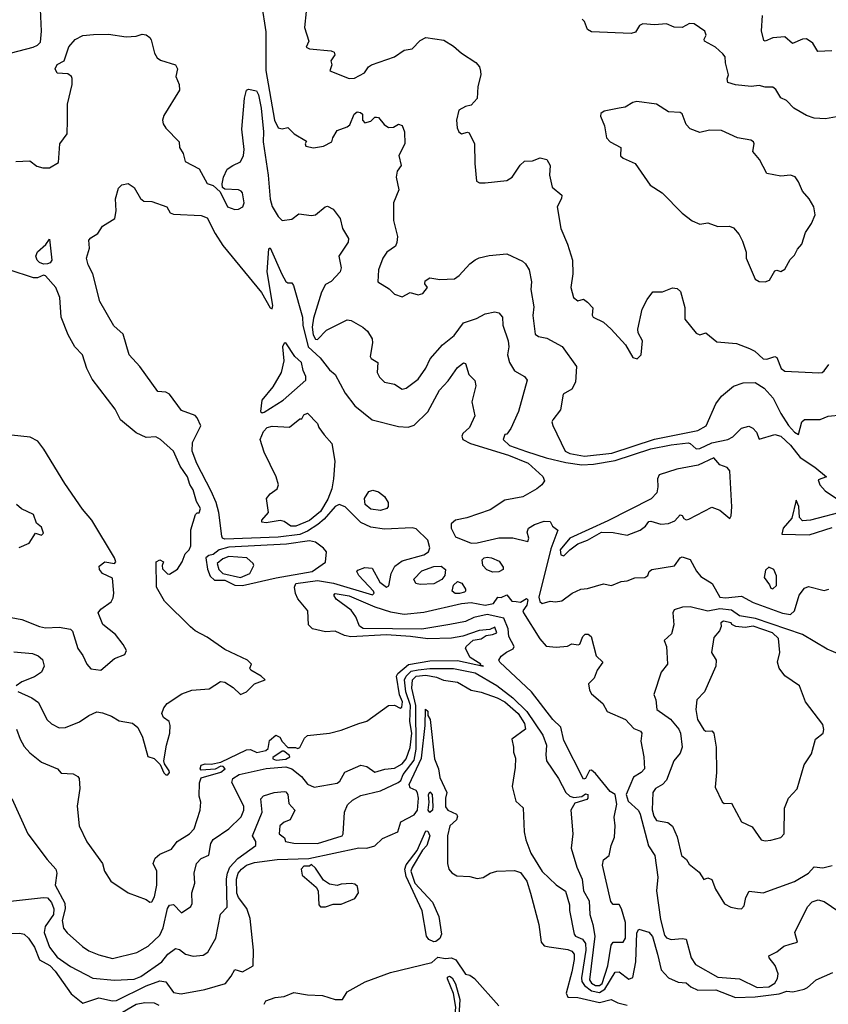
# Model space of a CAD drawing. Extents: x 1552294 to 1694791, y 811929 to 917222.
# Tile 203 of 256: x 1633684 to 1637786, y 853020 to 858014. Entities that reach past the tile are written whole.
import ezdxf

# ---------------------------------------------------------------- set-up
doc = ezdxf.new("R2010")
doc.units = 0

msp = doc.modelspace()

# ---------------------------------------------------------------- linework, layer by layer
at = {"layer": '0CON10XD'}
for points in [[(1633604.4, 857835.6), (1633751.9, 857875), (1633774.4, 857885), (1633789.8, 857900.2), (1633795.6, 857955.6), (1633788.1, 858105)], [(1634910.4, 858095), (1634932.8, 857952.8), (1634933.3, 857756.7), (1634976.7, 857505), (1634995.8, 857465.8), (1635015, 857461.2), (1635045, 857467.5), (1635076.2, 857435), (1635138.3, 857398.3), (1635132.5, 857385), (1635135, 857373.3), (1635175, 857363.8), (1635225, 857372), (1635267.5, 857395), (1635272.5, 857415), (1635295, 857452.5), (1635345, 857470), (1635358.8, 857481.2), (1635380.8, 857535), (1635396, 857546), (1635413.6, 857543.6), (1635422.5, 857535), (1635423.6, 857503.6), (1635435, 857490), (1635465, 857500), (1635485, 857520), (1635495, 857520), (1635505, 857517.5), (1635532.3, 857482.3), (1635555, 857468), (1635580.5, 857469.5), (1635605, 857483.3), (1635625, 857477.5), (1635635.9, 857445.9), (1635638.6, 857385), (1635608, 857325), (1635619.2, 857275), (1635599.2, 857245), (1635594.3, 857215), (1635608.3, 857151.7), (1635580.8, 857085), (1635580.8, 856995), (1635600, 856915), (1635596.7, 856883.3), (1635590, 856865), (1635545.8, 856835), (1635525.7, 856804.3), (1635504.3, 856745), (1635500.8, 856685), (1635558.8, 856648.8), (1635585, 856621.2), (1635625, 856608), (1635665, 856630), (1635705, 856619.2), (1635730, 856625), (1635752.5, 856655), (1635740, 856675), (1635740.5, 856689.5), (1635765, 856704), (1635815, 856696.9), (1635890.5, 856699.5), (1635914.3, 856715.7), (1635967.5, 856775), (1635995, 856795.2), (1636015, 856806.7), (1636065, 856817.7), (1636155.7, 856825.7), (1636235, 856790), (1636250, 856775), (1636268, 856745), (1636280.5, 856685), (1636276.5, 856645), (1636292.3, 856557.7), (1636286.9, 856513.1), (1636298.7, 856418.7), (1636316.6, 856406.6), (1636358, 856398), (1636436.6, 856356.6), (1636509.2, 856255), (1636502.9, 856175), (1636485, 856140), (1636441.5, 856115), (1636427.9, 856035), (1636388, 855985), (1636384, 855975), (1636388.8, 855955), (1636450.8, 855825), (1636475, 855813), (1636549.5, 855799.5), (1636687.5, 855815), (1636905, 855886.9), (1637125, 855931.2), (1637166.3, 855953.7), (1637215, 856066), (1637245, 856104.4), (1637305, 856154.4), (1637355, 856172.7), (1637415, 856173.3), (1637461.1, 856145), (1637506.2, 856095), (1637545, 856016.2), (1637585, 855956), (1637615, 855922.2), (1637635, 855910), (1637651.4, 855975), (1637664.6, 855985.4), (1637745, 855986.9), (1637785, 856002.5), (1637855, 856010)], [(1635136.8, 858055), (1635129.7, 857975), (1635151.4, 857905), (1635137.5, 857875), (1635155, 857866.7), (1635265, 857856.2), (1635279.3, 857849.3), (1635282.5, 857835), (1635262.5, 857805), (1635267.5, 857785), (1635257.5, 857755), (1635355, 857715.6), (1635383.2, 857716.8), (1635432.5, 857745), (1635453.3, 857775), (1635468.8, 857785), (1635584.7, 857825.3), (1635635, 857859.5), (1635675, 857865.6), (1635715, 857908.1), (1635745, 857923.1), (1635835, 857910), (1635885, 857880), (1635925.8, 857845), (1635997.6, 857797.6), (1636016, 857775), (1636022.5, 857752.5), (1636024, 857734), (1636007.9, 857675), (1636004.2, 857615), (1635975, 857580), (1635945, 857574), (1635911.2, 857555), (1635900, 857505), (1635902.9, 857465), (1635912.5, 857445), (1635925.6, 857434.4), (1635955, 857443.8), (1635965, 857440), (1635991.2, 857385), (1635992.2, 857285), (1636001.4, 857195), (1636017.3, 857187.3), (1636045, 857186.1), (1636155, 857198), (1636182.5, 857215), (1636223.1, 857276.9), (1636245, 857295.6), (1636285, 857298.9), (1636325, 857313.8), (1636358.6, 857305), (1636374.5, 857275), (1636371.3, 857225), (1636385.5, 857165), (1636433.6, 857123.6), (1636432.8, 857107.2), (1636411.4, 857065), (1636429.4, 856955), (1636463.1, 856875), (1636488.1, 856795), (1636490, 856725), (1636480, 856655), (1636494, 856605), (1636515, 856588.8), (1636545, 856596.7), (1636565, 856581.2), (1636592.1, 856552.1), (1636587.5, 856515), (1636594, 856505), (1636645, 856479.2), (1636683.8, 856445), (1636758, 856365), (1636795, 856301.2), (1636815.8, 856294.2), (1636836.2, 856315), (1636842.9, 856385), (1636822.2, 856425), (1636819.2, 856445), (1636842, 856545), (1636866.7, 856595), (1636896.4, 856633.6), (1636945, 856634), (1636995, 856653.8), (1637020, 856650), (1637035.9, 856635.9), (1637057.5, 856555), (1637057.5, 856495), (1637115, 856424.5), (1637135, 856415.7), (1637165, 856426), (1637220.3, 856380.3), (1637320.9, 856370.9), (1637386.2, 856346.2), (1637413.4, 856333.4), (1637455, 856294.4), (1637475, 856291.5), (1637515, 856305.6), (1637525, 856300.6), (1637546.6, 856245), (1637565, 856231.4), (1637737.3, 856222.7), (1637755.3, 856224.7), (1637765, 856232.5), (1637789.1, 856265)], [(1637865, 857528.6), (1637771.7, 857511.7), (1637715, 857514.4), (1637675, 857528.6), (1637612, 857565), (1637574.3, 857604.3), (1637545, 857618), (1637519.5, 857659.5), (1637505, 857672.5), (1637465, 857672.4), (1637435, 857680), (1637395, 857674.4), (1637315, 857683.1), (1637276.7, 857695), (1637273.6, 857713.6), (1637280, 857735), (1637264.6, 857795.4), (1637262.1, 857825), (1637251.1, 857841.1), (1637214.3, 857875), (1637157.5, 857905), (1637156, 857915), (1637166, 857935), (1637160, 857955), (1637105, 857992.9), (1637082.5, 857995), (1637045, 857974.2), (1637005, 857975.7), (1636965, 857992.9), (1636905, 857988.4), (1636845, 857993.6), (1636829, 857985), (1636808.8, 857951.2), (1636785.8, 857944.2), (1636585, 857952.2), (1636565, 857964.8), (1636549.7, 858005), (1636536.9, 858016.9)], [(1637803.8, 857856.2), (1637732.7, 857852.7), (1637706.9, 857895), (1637675, 857916.5), (1637655, 857915.6), (1637605, 857893.3), (1637565, 857927.2), (1637505, 857922.7), (1637465, 857905.4), (1637458.5, 857908.5), (1637448, 857958), (1637451.7, 858035)], [(1633665, 857295.5), (1633735, 857297.9), (1633770.5, 857270.5), (1633802, 857262), (1633835, 857263.1), (1633880.3, 857289.7), (1633887.7, 857385), (1633925.8, 857435), (1633926.7, 857503.3), (1633927.1, 857585), (1633951.1, 857685), (1633950.8, 857715), (1633946.3, 857726.3), (1633928.9, 857738.9), (1633873.5, 857743.5), (1633864.9, 857765), (1633875, 857786.7), (1633910.3, 857805), (1633933.1, 857876.9), (1633965, 857913.3), (1634005, 857933.3), (1634058.3, 857938.3), (1634135, 857940), (1634225, 857927.5), (1634275, 857930), (1634305, 857941.2), (1634325, 857938), (1634344.4, 857924.4), (1634351.4, 857911.4), (1634368.5, 857845), (1634380.9, 857820.9), (1634398.2, 857808.2), (1634474, 857785), (1634484, 857765), (1634477.1, 857725), (1634494, 857685), (1634494.1, 857655.9), (1634415, 857527.5), (1634408, 857505), (1634411.9, 857485), (1634425, 857464), (1634493.8, 857395), (1634495.6, 857365), (1634512.9, 857335), (1634522.9, 857295), (1634595, 857257.8), (1634615, 857220.6), (1634635, 857182.9), (1634665, 857172.5), (1634701.2, 857141.2), (1634738, 857065), (1634775, 857052.1), (1634795, 857053.6), (1634815.5, 857065), (1634822.2, 857085), (1634815.1, 857135), (1634808.5, 857145), (1634795, 857151.3), (1634724.1, 857154.1), (1634712.3, 857162.3), (1634711.4, 857181.4), (1634717.9, 857215), (1634736.9, 857255), (1634764.6, 857275), (1634805, 857292.9), (1634820.1, 857325), (1634823.5, 857355), (1634811.9, 857458.1), (1634825, 857616.7), (1634835, 857656.7), (1634845, 857661.2), (1634885, 857653.3), (1634895, 857633.3), (1634908.6, 857565), (1634921.6, 857445), (1634919.4, 857395), (1634944.4, 857225), (1634954.1, 857104.1), (1634965, 857066.8), (1634995, 857015.7), (1635015.6, 856995.6), (1635065, 857001.5), (1635100, 857030), (1635165, 857020.9), (1635185, 857024.3), (1635233.3, 857065), (1635245, 857068.6), (1635275, 857052.5), (1635309.2, 857005), (1635321.2, 856955), (1635351.9, 856905), (1635350.6, 856885), (1635303.8, 856815), (1635314.2, 856755), (1635310, 856735), (1635265, 856686.7), (1635235, 856671.2), (1635215, 856632), (1635175, 856500), (1635168.6, 856455), (1635173.1, 856415), (1635185, 856393.9), (1635195, 856391.8), (1635241.2, 856438.8), (1635345, 856491.5), (1635365, 856488.7), (1635425, 856454), (1635448.5, 856435), (1635472.3, 856395), (1635474.6, 856375), (1635462.2, 856305), (1635467.5, 856295), (1635501.2, 856275), (1635498.2, 856225), (1635509.3, 856200.7), (1635535, 856175.5), (1635585.5, 856165.5), (1635625, 856140), (1635645, 856145.8), (1635705, 856190.6), (1635745, 856247.3), (1635765.8, 856294.2), (1635829.4, 856365), (1635888.6, 856411.4), (1635935, 856476.5), (1636002.2, 856497.8), (1636045, 856521.8), (1636095, 856531.5), (1636115, 856527.8), (1636132.7, 856505), (1636135.5, 856465), (1636162.8, 856385), (1636165.2, 856355), (1636158.4, 856315), (1636168.7, 856275), (1636195, 856232.9), (1636245, 856204), (1636258.6, 856185), (1636215, 856027.5), (1636175, 855940), (1636155, 855912.5), (1636145, 855910), (1636136.7, 855885), (1636169.5, 855855), (1636255, 855823.3), (1636355, 855791.8), (1636455, 855768.8), (1636535, 855757), (1636595, 855760.2), (1636705, 855778.8), (1636885, 855837.1), (1636988.3, 855858.3), (1637075, 855867.1), (1637085.2, 855865), (1637115, 855838.1), (1637135, 855838.7), (1637195, 855868.3), (1637275.8, 855884.2), (1637301.7, 855898.3), (1637345, 855942.9), (1637382.7, 855952.7), (1637403, 855943), (1637422.3, 855922.3), (1637436.2, 855886.2), (1637515, 855910.6), (1637545, 855902.2), (1637595, 855855.3), (1637643.6, 855793.6), (1637717.3, 855745), (1637777.5, 855695), (1637735, 855680), (1637742.5, 855655), (1637770, 855625), (1637868.9, 855558.9)], [(1637465, 856683.8), (1637487.7, 856692.3), (1637515, 856740), (1637525, 856743.3), (1637545, 856736.2), (1637565, 856748.8), (1637592.5, 856797.5), (1637615, 856819.2), (1637630.4, 856849.6), (1637652.5, 856875), (1637670.8, 856935), (1637700.3, 856979.7), (1637720, 857025), (1637712, 857065), (1637688.8, 857105), (1637655, 857143.8), (1637635, 857192), (1637617.4, 857217.4), (1637595, 857225.8), (1637545, 857220), (1637475, 857233.8), (1637437.1, 857305), (1637404, 857345), (1637409.2, 857385), (1637406, 857395), (1637393.2, 857403.2), (1637325, 857414.4), (1637245, 857451.4), (1637184.1, 857454.1), (1637135, 857441.4), (1637085, 857460), (1637065, 857482), (1637045, 857536.7), (1637035, 857542.5), (1636976.1, 857546.1), (1636913.9, 857586.1), (1636815, 857598.8), (1636795, 857594), (1636755, 857570.5), (1636725, 857565.7), (1636649.3, 857550.7), (1636632.5, 857537.5), (1636630.8, 857525), (1636650.8, 857475), (1636660.6, 857415), (1636680, 857395), (1636733.3, 857365), (1636732.7, 857322.7), (1636745, 857311.2), (1636806, 857285), (1636882, 857175), (1636944, 857135), (1637045, 857032.5), (1637095, 856994), (1637135, 856976.2), (1637175, 856984), (1637225, 856965.8), (1637285, 856966.7), (1637305, 856957.5), (1637334.4, 856924.4), (1637350.2, 856890.2), (1637369.2, 856835), (1637370, 856805), (1637415, 856697.5), (1637435, 856686.2), (1637465, 856683.8)], [(1635665.9, 854885.9), (1635545, 854893.8), (1635364.6, 854884.6), (1635331.4, 854891.4), (1635285, 854911.8), (1635235, 854909.7), (1635169.2, 854925), (1635149.2, 854945), (1635146.5, 855015), (1635095, 855076.9), (1635084.1, 855104.1), (1635078.7, 855135), (1635085.8, 855155), (1635195, 855169.5), (1635275.7, 855155.7), (1635473.1, 855096.9), (1635482, 855105), (1635478.6, 855115), (1635403.9, 855195), (1635394.5, 855215), (1635398.7, 855221.3), (1635435, 855235.6), (1635472.8, 855232.8), (1635511.1, 855161.1), (1635545, 855135.8), (1635557.1, 855142.9), (1635568, 855205), (1635586.9, 855243.1), (1635625, 855269.5), (1635735, 855300.1), (1635758.7, 855315), (1635764.2, 855335), (1635754, 855375), (1635695, 855432), (1635675, 855436.2), (1635535, 855430), (1635465, 855440.8), (1635415, 855463.8), (1635335, 855542.5), (1635305, 855555.6), (1635285, 855545.4), (1635229.1, 855480.9), (1635196.6, 855453.4), (1635145, 855420.1), (1635105, 855403.2), (1634995, 855389.6), (1634725, 855379.5), (1634713.8, 855383.8), (1634708.8, 855395), (1634694, 855514), (1634681.3, 855565), (1634655, 855623.5), (1634582.9, 855762.9), (1634559, 855825), (1634561.3, 855868.7), (1634603.6, 855953.6), (1634584.2, 855994.2), (1634575, 856005.8), (1634505, 856032.1), (1634445, 856114.3), (1634425, 856124), (1634385, 856128.6), (1634294.4, 856254.4), (1634239.5, 856315), (1634209.3, 856419.3), (1634161.9, 856461.9), (1634091.3, 856585), (1634055.2, 856725), (1634031, 856771), (1634023.1, 856805), (1634038.8, 856855), (1634035.7, 856895), (1634045, 856907.1), (1634080.7, 856929.3), (1634103.7, 856966.4), (1634166.7, 857005), (1634174, 857045), (1634170, 857105), (1634185, 857160), (1634203, 857177), (1634235, 857183.3), (1634265, 857163.3), (1634297.4, 857107.4), (1634313.2, 857093.2), (1634355, 857092), (1634430, 857065), (1634448, 857035), (1634465, 857028.2), (1634605, 857020.4), (1634635, 857008.6), (1634675, 856930.2), (1634715, 856868.7), (1634910.8, 856630.8), (1634955, 856552.5), (1634965, 856547.5), (1634968.8, 856565), (1634938.8, 856735), (1634948.3, 856851.7), (1634955, 856857.5), (1635013.4, 856723.4), (1635035, 856686), (1635045, 856678.8), (1635065, 856678.8), (1635072.5, 856665), (1635118.9, 856505), (1635119.9, 856465), (1635148.4, 856355), (1635208.7, 856298.7), (1635255, 856238.9), (1635283.8, 856213.8), (1635335, 856120), (1635384, 856055), (1635472.2, 855985), (1635605, 855950.8), (1635655, 855948.1), (1635685, 855957.8), (1635754.7, 856025), (1635813.5, 856135), (1635857.2, 856182.8), (1635905, 856250.6), (1635935, 856273.8), (1635945, 856270), (1635962.2, 856215), (1635993.8, 856183.8), (1635997.4, 856157.4), (1635977.6, 856075), (1635992.5, 856005), (1635965.5, 855945), (1635932.1, 855915), (1635927.7, 855902.3), (1635932.7, 855885), (1635970.4, 855865), (1636163.5, 855805), (1636264, 855765), (1636337.4, 855697.4), (1636345.8, 855675), (1636332.5, 855655), (1636307.5, 855635), (1636236, 855594), (1636145, 855576.2), (1636071.4, 855528.6), (1635952.6, 855487.4), (1635894.6, 855475), (1635873.5, 855456.5), (1635873.5, 855435), (1635895, 855390.5), (1635975, 855359.5), (1636005, 855360), (1636115, 855386.7), (1636186.6, 855386.6), (1636262.3, 855367.7), (1636266.4, 855383.6), (1636259.2, 855415), (1636265.5, 855435), (1636295, 855454.1), (1636345, 855471.1), (1636375, 855469.2), (1636386.2, 855445), (1636414, 855425), (1636379.2, 855330.8), (1636318.5, 855085), (1636322.6, 855062.6), (1636335, 855052.2), (1636375, 855065.3), (1636402.1, 855062.1), (1636435, 855067.2), (1636486.9, 855105), (1636530, 855125), (1636565, 855128.4), (1636645, 855153.3), (1636686.2, 855143.8), (1636734.8, 855165.2), (1636765, 855168.7), (1636805, 855183.3), (1636855.3, 855184.8), (1636871.4, 855195), (1636878, 855215), (1636891.2, 855225), (1637006.7, 855243.3), (1637035, 855284.4), (1637045, 855288.8), (1637085.6, 855275.6), (1637117.3, 855217.3), (1637139.7, 855189.7), (1637196.4, 855155), (1637235.5, 855085), (1637265, 855080.9), (1637345, 855089.6), (1637405, 855057.7), (1637554, 855004), (1637595, 854997.8), (1637614, 855015), (1637638.3, 855095), (1637665, 855130.4), (1637685, 855138.4), (1637765, 855118.3), (1637788.8, 855125)], [(1633805, 856774.6), (1633785, 856782.9), (1633772.4, 856795), (1633765.8, 856815), (1633773.8, 856836.2), (1633817, 856873), (1633835, 856901.2), (1633848, 856795), (1633839, 856781), (1633825, 856774.9), (1633805, 856774.6)], [(1633675, 854606.5), (1633745, 854574.7), (1633780, 854550), (1633822.5, 854465), (1633845, 854442.5), (1633885, 854422.3), (1633915.8, 854424.2), (1633986.8, 854453.2), (1634034.5, 854485.5), (1634075, 854503.8), (1634105, 854499.2), (1634149.3, 854480.7), (1634188, 854458), (1634255.9, 854445.9), (1634284.2, 854424.2), (1634307.1, 854375), (1634335, 854277.5), (1634366.4, 854266.4), (1634396.7, 854236.7), (1634415, 854193.3), (1634425, 854183.8), (1634435, 854183.3), (1634443.8, 854195), (1634442, 854205), (1634419.3, 854239.3), (1634416.2, 854255), (1634428.1, 854335), (1634445.7, 854395), (1634447.8, 854435), (1634442.5, 854455), (1634414, 854475), (1634405.6, 854495), (1634415, 854523.8), (1634432.5, 854545), (1634506.2, 854595), (1634557.4, 854612.6), (1634645, 854619.4), (1634702.8, 854657.2), (1634725, 854654.1), (1634767.4, 854627.4), (1634805, 854591.1), (1634835.2, 854605), (1634874.7, 854645.3), (1634930, 854665), (1634910, 854685), (1634857.5, 854715), (1634852.5, 854725), (1634860, 854745), (1634840, 854765), (1634725, 854820), (1634635, 854882.7), (1634575, 854913.6), (1634550, 854935), (1634418, 855065), (1634378.8, 855135), (1634376.7, 855265), (1634395, 855274), (1634413.8, 855265), (1634406.7, 855245), (1634409.3, 855229.3), (1634433.6, 855203.6), (1634445, 855202.5), (1634485, 855227.5), (1634508.8, 855265), (1634523.3, 855305), (1634544.1, 855325.9), (1634552, 855345), (1634552.6, 855427.4), (1634576.4, 855503.6), (1634585, 855512.5), (1634595, 855512.5), (1634601.4, 855535), (1634580.9, 855570.9), (1634565, 855630), (1634546.6, 855656.6), (1634535.2, 855695), (1634499.1, 855749.1), (1634465, 855825.8), (1634398.6, 855885), (1634375, 855898.2), (1634325, 855895.7), (1634275, 855919.3), (1634195, 855985.2), (1634168.4, 856038.4), (1634051.2, 856191.2), (1634024.8, 856245), (1634002.9, 856315), (1633964.3, 856354.3), (1633930.8, 856415), (1633895.1, 856505.1), (1633888.3, 856605), (1633867.3, 856655), (1633814.6, 856715), (1633805, 856718.6), (1633775, 856705.1), (1633753.9, 856703.9), (1633630.6, 856745)], [(1634915, 856020.8), (1634925, 856023.3), (1635021.2, 856085), (1635135.3, 856185), (1635136.1, 856205), (1635121.5, 856235), (1635113.8, 856275), (1635080.3, 856305), (1635035, 856374.2), (1635025, 856374), (1635016.9, 856355), (1635023.4, 856283.4), (1635010.3, 856225), (1634968.2, 856151.8), (1634912.2, 856085), (1634906.2, 856026.2), (1634915, 856020.8)], [(1635085, 855444.5), (1635059.1, 855445), (1635025, 855468.4), (1635005, 855474.2), (1634935, 855461.8), (1634912, 855465), (1634912.2, 855475), (1634946.3, 855515), (1634936.8, 855585), (1634955, 855610), (1634989.5, 855635), (1634997.8, 855655), (1634985, 855694.6), (1634925, 855820.4), (1634904.7, 855885), (1634920.5, 855925), (1634940, 855945), (1634965, 855952.5), (1635052.4, 855947.6), (1635105, 855990), (1635115, 855990), (1635125, 856010), (1635145, 856017.5), (1635195, 855966.2), (1635202.5, 855945), (1635228.3, 855908.3), (1635266.8, 855865), (1635283, 855775), (1635275.8, 855685), (1635266.9, 855635), (1635247.9, 855582.1), (1635209.6, 855520.4), (1635155, 855473.3), (1635085, 855444.5)], [(1633595, 854990.8), (1633695, 854972.2), (1633785, 854935.7), (1633815, 854929.5), (1633885, 854932.8), (1633942.5, 854922.5), (1633952.3, 854912.3), (1633979.2, 854825), (1634005, 854788.8), (1634024.5, 854744.5), (1634045, 854721.2), (1634095.6, 854714.4), (1634165, 854773.3), (1634216.9, 854795), (1634225.3, 854815), (1634209.5, 854845), (1634169.5, 854895), (1634106.3, 854946.3), (1634081.9, 855005), (1634096.4, 855025), (1634148, 855062), (1634158.3, 855081.7), (1634161.2, 855105), (1634155, 855182.2), (1634104, 855205), (1634089.4, 855225), (1634088, 855242), (1634116, 855264), (1634165, 855255.8), (1634171.1, 855265), (1634165, 855284.3), (1634050.5, 855475), (1634002, 855532), (1633912.4, 855662.4), (1633806.5, 855836.5), (1633775.6, 855875.6), (1633737.1, 855897.1), (1633595, 855911.9)], [(1636445, 855294), (1636474.4, 855325.6), (1636515, 855355.8), (1636565, 855374.4), (1636635, 855414.5), (1636695, 855412.7), (1636765, 855398.9), (1636831.4, 855425), (1636858.6, 855445), (1636875, 855468), (1636885, 855470.8), (1636935.7, 855455.7), (1636975, 855458.6), (1637007.3, 855472.7), (1637035, 855502.5), (1637045, 855500), (1637053.6, 855483.6), (1637065, 855477.5), (1637079.3, 855480.7), (1637195, 855542), (1637235.7, 855525.7), (1637286.7, 855483.3), (1637293, 855497), (1637296, 855544), (1637286.2, 855725), (1637272.3, 855742.3), (1637235, 855756.5), (1637205, 855792.3), (1637125.9, 855754.1), (1637017.8, 855735), (1636928.2, 855705), (1636918.8, 855685), (1636921.6, 855645), (1636916.2, 855615), (1636887, 855583), (1636667.4, 855472.6), (1636475.6, 855385), (1636426.2, 855325), (1636430, 855300), (1636445, 855294)], [(1635515, 855524.5), (1635465, 855531.1), (1635437.5, 855555), (1635432.9, 855585), (1635455, 855621.8), (1635475, 855628.5), (1635505, 855619.1), (1635534.2, 855595), (1635554, 855565), (1635553.8, 855545), (1635546.2, 855535), (1635515, 855524.5)], [(1633682.3, 855337.7), (1633731.7, 855358.3), (1633765, 855410), (1633795, 855400), (1633805, 855410), (1633795, 855440), (1633770, 855460), (1633753.8, 855505), (1633693.9, 855533.9), (1633668.6, 855555)], [(1637876.3, 855523.7), (1637695.7, 855475.7), (1637655, 855472.5), (1637639.2, 855489.2), (1637636.5, 855545), (1637623, 855577), (1637601.2, 855485), (1637556.7, 855435), (1637550, 855405), (1637688.7, 855401.3), (1637805, 855438.4)], [(1634815, 855144.3), (1634985, 855182.4), (1635168, 855215), (1635235, 855263.3), (1635240, 855315), (1635225, 855334), (1635185, 855364.3), (1635155, 855370.4), (1635036.9, 855353.1), (1634745, 855338), (1634695.3, 855325), (1634665, 855301), (1634643, 855297), (1634628.9, 855285), (1634637, 855227), (1634650.8, 855190.8), (1634672, 855172), (1634725, 855172.1), (1634775, 855145.1), (1634815, 855144.3)], [(1634805, 855184.6), (1634852.5, 855205), (1634871.2, 855245), (1634868.8, 855255), (1634836.2, 855285), (1634745, 855291.4), (1634715, 855280.3), (1634685.6, 855255), (1634694.3, 855225), (1634715, 855205.6), (1634805, 855184.6)], [(1636085, 855212), (1636053.3, 855223.3), (1636034, 855245), (1636030, 855275), (1636040, 855285), (1636055, 855288.1), (1636077.5, 855285), (1636117.3, 855267.3), (1636137, 855237), (1636137.5, 855225), (1636115, 855213.3), (1636085, 855212)], [(1635715, 855149.1), (1635694, 855155), (1635684.2, 855175.8), (1635725, 855217.9), (1635785, 855241.2), (1635823, 855243), (1635844, 855225), (1635840, 855195), (1635826, 855174), (1635785, 855153.1), (1635715, 855149.1)], [(1637505, 855127.5), (1637522.5, 855145), (1637523, 855193), (1637510, 855225), (1637485, 855237.5), (1637468.3, 855221.7), (1637460, 855185), (1637488.3, 855148.3), (1637495, 855130), (1637505, 855127.5)], [(1635893.8, 855103.8), (1635877.8, 855115), (1635884.2, 855145.8), (1635905, 855163.8), (1635926.5, 855156.5), (1635945.8, 855125), (1635946.2, 855115), (1635940, 855110), (1635915, 855104.4), (1635893.8, 855103.8)], [(1635866.6, 854946.6), (1635725, 854923.3), (1635426.5, 854926.5), (1635408.4, 854938.4), (1635389, 854985), (1635365, 855018.7), (1635289.5, 855075), (1635278.1, 855095), (1635285, 855102.9), (1635355, 855091.3), (1635485, 855035.5), (1635565, 855011.1), (1635635, 854998.1), (1635735, 855008.5), (1635925, 855053.3), (1635975, 855057.8), (1636046.1, 855043.9), (1636087, 855053), (1636110, 855085), (1636127, 855083), (1636155, 855096.2), (1636180, 855065), (1636203, 855063), (1636225, 855060), (1636255, 855078), (1636262.3, 855072.3), (1636256.7, 855045), (1636237.3, 855015), (1636239.1, 855005), (1636322.9, 854872.9), (1636355, 854837.3), (1636405, 854831.1), (1636462.9, 854837.1), (1636485, 854848), (1636516.4, 854843.6), (1636525, 854846.2), (1636540.7, 854885), (1636552.3, 854897.7), (1636568, 854898), (1636583.4, 854885), (1636608.3, 854788.3), (1636642.5, 854755), (1636613.8, 854715), (1636598.8, 854675), (1636570, 854645), (1636575, 854614.2), (1636585.6, 854595), (1636642.5, 854545), (1636665, 854504.4), (1636756.7, 854465), (1636799.2, 854419.2), (1636833.3, 854405), (1636840, 854395), (1636834.4, 854354.4), (1636850, 854275), (1636853.1, 854215), (1636836.9, 854195), (1636797.6, 854172.4), (1636761.3, 854085), (1636770.8, 854050.8), (1636822.5, 854002.5), (1636831.7, 853985), (1636873.5, 853823.5), (1636905.3, 853775.3), (1636920.5, 853665), (1636914.1, 853595), (1636935, 853449.4), (1636955, 853371.4), (1636965, 853358), (1636988.8, 853348.8), (1637045, 853354.3), (1637065, 853350), (1637091, 853255), (1637112.8, 853222.8), (1637225, 853157.2), (1637335, 853149.3), (1637424.7, 853104.7), (1637485, 853109.1), (1637515, 853127.1), (1637528.3, 853151.7), (1637531.2, 853175), (1637516.7, 853216.7), (1637485.6, 853255), (1637483.6, 853266.4), (1637525, 853285.6), (1637560, 853315), (1637592.5, 853325), (1637630, 853335), (1637616, 853385), (1637681, 853515), (1637705, 853540.4), (1637735, 853549.8), (1637765, 853541.3), (1637881.6, 853461.6)], [(1637843.8, 854795), (1637781, 854821), (1637654.8, 854895), (1637417.5, 854977.5), (1637335, 854990.8), (1637295, 855018.5), (1637235, 855025.9), (1637174.8, 855014.8), (1637084.6, 855035.4), (1637045.8, 855034.2), (1637005, 855020), (1636997.5, 855005), (1637003.1, 854945), (1636990.7, 854899.3), (1636952.9, 854865), (1636965.5, 854835.5), (1636966.8, 854806.8), (1636970.6, 854745), (1636938.6, 854705), (1636901.1, 854591.1), (1636910.6, 854565), (1636916.7, 854515), (1636986.1, 854466.1), (1637027.1, 854415), (1637036.2, 854395), (1637045.6, 854324.4), (1637035.4, 854294.6), (1637002.1, 854255), (1636965, 854156.7), (1636944.4, 854135.6), (1636910, 854115), (1636895.7, 854095), (1636893.4, 854006.6), (1636900.5, 853975), (1636915, 853953.1), (1636972.8, 853942.8), (1636995, 853924.3), (1637018.8, 853868.8), (1637041.2, 853775), (1637067.5, 853755), (1637080.5, 853730.5), (1637130.5, 853690.5), (1637155, 853652.5), (1637175, 853662), (1637195, 853652.5), (1637213.8, 853603.8), (1637259.5, 853529.5), (1637292, 853512), (1637325, 853505.3), (1637345.5, 853504.5), (1637359.5, 853519.5), (1637367.9, 853562.1), (1637385, 853594), (1637455, 853585.6), (1637615, 853642.7), (1637685.6, 853685), (1637715, 853718), (1637757.9, 853712.1), (1637805, 853724)], [(1633645, 854063.3), (1633725.8, 853885), (1633823.1, 853755), (1633868.1, 853705), (1633872.2, 853685), (1633864.4, 853624.4), (1633913.2, 853533.2), (1633914.3, 853504.3), (1633899.4, 853445), (1633906.5, 853406.5), (1633925, 853382.9), (1634003.5, 853313.5), (1634035, 853291.8), (1634085, 853270.5), (1634155, 853252.3), (1634277.9, 853282.1), (1634335.2, 853314.8), (1634395, 853370.8), (1634411.6, 853408.4), (1634433.3, 853506.7), (1634445, 853523.3), (1634465, 853525.5), (1634505, 853484.2), (1634553.1, 853516.9), (1634558.3, 853531.7), (1634558.2, 853585), (1634572.7, 853635), (1634569.6, 853685), (1634580.4, 853735), (1634605, 853759.5), (1634643.6, 853776.4), (1634653.8, 853835), (1634665, 853855.8), (1634745, 853910), (1634808.3, 853971.7), (1634820.9, 854005), (1634821.6, 854025), (1634760.8, 854145), (1634765.4, 854165), (1634798.2, 854185), (1634935, 854215.9), (1635035, 854224.1), (1635065, 854213.6), (1635114.1, 854175), (1635145, 854136.5), (1635177.9, 854122.1), (1635295, 854141.2), (1635308.1, 854151.9), (1635333.2, 854196.8), (1635415, 854233.3), (1635445, 854226.2), (1635485, 854197.5), (1635537, 854213), (1635585, 854218.5), (1635625, 854239.6), (1635645, 854264.6), (1635665, 854322.7), (1635672.9, 854395), (1635663.4, 854455), (1635665.9, 854535), (1635643.8, 854605), (1635635.9, 854665), (1635645, 854683.6), (1635670.9, 854709.1), (1635706.1, 854716.1), (1635764.1, 854724.1), (1635885, 854722.7), (1635995, 854700.8), (1636105, 854637.6), (1636185, 854575.1), (1636256, 854505), (1636338.6, 854385), (1636357.4, 854335), (1636352.4, 854285), (1636357.3, 854255), (1636416.7, 854165), (1636453.8, 854093.8), (1636475, 854075.8), (1636495, 854069), (1636535.3, 854074.7), (1636555, 854087.1), (1636565.8, 854085), (1636565.8, 854065), (1636560.5, 854059.5), (1636499.6, 854040.4), (1636479.4, 854005), (1636490.6, 853885), (1636481.9, 853811.9), (1636510, 853715), (1636536.8, 853655), (1636544.2, 853595), (1636573.2, 853545), (1636576, 853475), (1636591.9, 853425), (1636601.6, 853365), (1636575.5, 853145), (1636585, 853127), (1636605, 853116.2), (1636625, 853116.1), (1636638.4, 853125), (1636668.5, 853215), (1636685, 853319.5), (1636695.4, 853334.6), (1636745, 853335.5), (1636756.8, 853355), (1636756.7, 853435), (1636736.6, 853505), (1636725, 853525.5), (1636695, 853526.8), (1636682.1, 853542.1), (1636639.8, 853725), (1636645, 853752.9), (1636674.7, 853775.3), (1636683.8, 853826.2), (1636701.7, 853868.3), (1636705.3, 853924.7), (1636699.7, 853969.8), (1636713.6, 854035), (1636705, 854084.1), (1636680.2, 854100.2), (1636605, 854191.1), (1636585, 854207.5), (1636574.3, 854205.7), (1636554, 854166), (1636545, 854162.5), (1636445, 854358.9), (1636430, 854425), (1636388.2, 854465), (1636281.3, 854605), (1636119.3, 854755), (1636115.5, 854765), (1636126.7, 854785), (1636153.4, 854806.6), (1636187.4, 854822.6), (1636192, 854835), (1636165.8, 854885), (1636161.3, 854925), (1636139.3, 854979.3), (1636055, 854997.5), (1635987.4, 854982.6), (1635945, 854961.1), (1635866.6, 854946.6)], [(1637465, 853848.8), (1637495, 853852.7), (1637545, 853865.3), (1637563, 853885), (1637564.6, 854015.4), (1637584, 854065), (1637627.3, 854112.7), (1637664.4, 854234.4), (1637700.1, 854289.9), (1637721.9, 854365), (1637760.8, 854395), (1637764.1, 854414.1), (1637758.8, 854438.8), (1637670, 854555), (1637639.2, 854635), (1637565.5, 854685.5), (1637537.1, 854725), (1637528.6, 854755), (1637540.8, 854805), (1637532.9, 854875), (1637502.2, 854905), (1637405, 854937.7), (1637365, 854931.8), (1637316.8, 854936.8), (1637296.2, 854946.2), (1637292.5, 854955), (1637255, 854963.3), (1637241.2, 854955), (1637243, 854937), (1637233.8, 854915), (1637205, 854880), (1637193.6, 854805), (1637217.1, 854765), (1637215.6, 854735), (1637157.8, 854605), (1637119.2, 854565), (1637114.4, 854515), (1637122.2, 854465), (1637155, 854411.9), (1637165, 854405.4), (1637195, 854406.4), (1637205.3, 854395), (1637217, 854325), (1637219, 854195), (1637211.7, 854121.7), (1637247, 854047), (1637258.3, 854038.3), (1637295, 854040), (1637345.5, 853945.5), (1637400.6, 853920.6), (1637445, 853854.1), (1637465, 853848.8)], [(1633668.8, 854415), (1633687.3, 854365), (1633707.3, 854327.3), (1633735, 854295.6), (1633795, 854247.8), (1633876.7, 854215), (1633895, 854192.7), (1633955, 854188.5), (1633980, 854175), (1633985.8, 854165), (1633988.6, 854115), (1633975.7, 854025), (1633985.7, 853925), (1634025, 853843.8), (1634104, 853735), (1634113.8, 853695), (1634146.2, 853645), (1634235, 853586.2), (1634325, 853552), (1634345, 853538.8), (1634355, 853540), (1634368.8, 853565), (1634380, 853625), (1634380.4, 853695), (1634360.8, 853735), (1634371.7, 853761.7), (1634395, 853780.8), (1634455, 853807.7), (1634482.7, 853845), (1634545.8, 853884.2), (1634569.3, 853910.7), (1634599, 854005), (1634602.5, 854045), (1634595.2, 854075), (1634595.9, 854144.1), (1634605, 854168.8), (1634705, 854197.1), (1634726.9, 854215), (1634717, 854227), (1634705, 854228), (1634675, 854212), (1634605, 854207.5), (1634600, 854215), (1634605, 854232.5), (1634625, 854240), (1634655, 854238.8), (1634705, 854248.8), (1634835, 854311.2), (1634855, 854312), (1634888, 854298), (1634933.2, 854306.8), (1634945, 854316.7), (1634951.5, 854358.5), (1634983.3, 854385), (1635004.3, 854375), (1635015, 854353.8), (1635045, 854322.5), (1635083, 854323), (1635095, 854317.5), (1635105, 854322.5), (1635129.4, 854370.6), (1635145, 854382.9), (1635255, 854394.7), (1635315, 854409.8), (1635405, 854443.8), (1635445, 854455.8), (1635555, 854535.6), (1635585, 854537.5), (1635615, 854522.9), (1635622.7, 854527.3), (1635626.2, 854553.8), (1635610.5, 854590.5), (1635595.7, 854684.3), (1635602.6, 854697.4), (1635656.2, 854743.8), (1635765, 854762), (1635905, 854764.4), (1636037.5, 854735), (1636020, 854740), (1636023.8, 854745), (1635969.3, 854779.3), (1635945.7, 854825), (1635949.2, 854835), (1635985, 854867.8), (1636025, 854874.1), (1636050, 854890), (1636083.3, 854895), (1636103.8, 854905), (1636095, 854932.5), (1636068.3, 854921.7), (1636015.7, 854915.7), (1635932.6, 854887.4), (1635875, 854877.4), (1635755, 854873.3), (1635665.9, 854885.9)], [(1633655, 854807.7), (1633748.6, 854798.6), (1633777.5, 854787.5), (1633799.7, 854769.7), (1633808, 854735), (1633795.5, 854704.5), (1633759.5, 854680.5), (1633695.3, 854655), (1633665.6, 854635)], [(1633545, 853532.9), (1633805, 853562.3), (1633825, 853560.3), (1633845, 853537.1), (1633856.9, 853505), (1633855.8, 853475), (1633813.5, 853415), (1633808.1, 853385), (1633835, 853309.6), (1633875, 853259.3), (1633941.9, 853211.9), (1634055, 853152.5), (1634165, 853142.6), (1634265, 853147.2), (1634298.3, 853161.7), (1634405.4, 853235), (1634435.6, 853275), (1634475, 853303.3), (1634495, 853298.1), (1634525, 853273.8), (1634565, 853263.8), (1634615, 853269.4), (1634639.2, 853285), (1634678.4, 853355), (1634703.4, 853476.6), (1634736.6, 853513.4), (1634733.5, 853656.5), (1634737.6, 853685), (1634750.8, 853715), (1634790.4, 853759.6), (1634881.4, 853825), (1634882, 853845), (1634864.7, 853875), (1634914.1, 853995), (1634907.9, 854062.1), (1634921.8, 854078.2), (1634975, 854094.4), (1635025, 854098.9), (1635035, 854097.8), (1635044.5, 854085), (1635049.2, 854039.2), (1635080, 854005), (1635056, 853955), (1635025, 853943.3), (1635004.6, 853925.4), (1635001.2, 853885), (1635026.7, 853865), (1635033.3, 853845), (1635075, 853838.2), (1635195, 853835.2), (1635320, 853875), (1635325.7, 853885), (1635332, 853995), (1635347.7, 854032.3), (1635373.1, 854055), (1635415, 854079.4), (1635515, 854103), (1635604.7, 854145.3), (1635616.8, 854155), (1635630.3, 854185), (1635685, 854258.7), (1635696.1, 854313.9), (1635694, 854535), (1635673.1, 854623.1), (1635677.6, 854665), (1635695.9, 854684.1), (1635745, 854689.5), (1635799.2, 854679.2), (1635833.6, 854663.6), (1635905, 854653.7), (1635975, 854614.2), (1636025, 854603.9), (1636105.8, 854575), (1636145, 854554), (1636212.7, 854495), (1636245.8, 854445), (1636250.5, 854415), (1636180.8, 854365), (1636190, 854325), (1636189.2, 854299.2), (1636199.2, 854269.2), (1636198.3, 854221.7), (1636182.1, 854125), (1636200.6, 854050.6), (1636237.4, 854017.4), (1636243.8, 853895), (1636252, 853855), (1636277.3, 853787.3), (1636335, 853693.8), (1636405, 853626.7), (1636453.6, 853593.6), (1636473.8, 853525), (1636474, 853496), (1636496.9, 853375), (1636504.4, 853365), (1636540, 853350), (1636555, 853328.2), (1636556.5, 853295), (1636533.7, 853153.7), (1636536.6, 853135), (1636549.7, 853115), (1636585, 853088.8), (1636625, 853080.1), (1636653, 853097), (1636705, 853182.7), (1636725.7, 853185), (1636775, 853147.3), (1636794.7, 853155.3), (1636809.4, 853235), (1636815, 853382.5), (1636825, 853401.2), (1636875, 853386.2), (1636895, 853364), (1636919.4, 853275), (1636937.7, 853195), (1636975, 853154.5), (1637025, 853131.8), (1637065, 853128.5), (1637089, 853109), (1637125, 853092.6), (1637215, 853094), (1637315.2, 853055.2), (1637415, 853057.3), (1637537.3, 853072.7), (1637575, 853087.4), (1637606.3, 853083.7), (1637663.8, 853096.2), (1637681.2, 853105), (1637723.8, 853145), (1637808.9, 853181.1)], [(1633625, 853378.5), (1633685, 853381.3), (1633706.7, 853375), (1633729.7, 853355), (1633759.6, 853309.6), (1633784.8, 853245), (1633836.5, 853216.5), (1633865, 853189), (1633945, 853073.9), (1634005, 853025.9), (1634085, 853052.4), (1634155, 853036.9), (1634175, 853038.9), (1634325.7, 853114.3), (1634395, 853139.5), (1634425, 853133.9), (1634465, 853079.4), (1634502.8, 853072.8), (1634623.3, 853095), (1634727.5, 853125), (1634757.8, 853162.2), (1634775, 853196.7), (1634815, 853185.6), (1634868.1, 853215), (1634870.3, 853295), (1634853.6, 853455), (1634836.4, 853506.4), (1634795, 853561.8), (1634785, 853584.3), (1634784, 853655), (1634793.3, 853685), (1634808.8, 853705), (1634835.6, 853725), (1634875, 853740), (1634990, 853755), (1635150.7, 853759.3), (1635405, 853814.2), (1635445, 853811.2), (1635485, 853823.3), (1635525, 853861.4), (1635602, 853895), (1635616.9, 853945), (1635685, 853980.5), (1635701.8, 854005), (1635707.3, 854065), (1635702.5, 854092.5), (1635694.6, 854105), (1635665, 854117.7), (1635660.4, 854135), (1635721.7, 854268.3), (1635740.4, 854435), (1635743.4, 854516.6), (1635755, 854506.2), (1635753.8, 854485), (1635767.1, 854465), (1635788.4, 854265), (1635808, 854215), (1635815, 854170.6), (1635851.1, 854095), (1635844, 854065), (1635845, 854022.5), (1635856, 854005), (1635900, 853985), (1635905.8, 853975), (1635900, 853955), (1635865.9, 853925), (1635854.7, 853875), (1635854, 853735), (1635861.2, 853705), (1635876.7, 853686.7), (1635902.5, 853672.5), (1635967.9, 853667.9), (1636005, 853658.2), (1636035, 853663.1), (1636070.5, 853685), (1636104.9, 853695.1), (1636195, 853698.3), (1636225, 853688.3), (1636257.4, 853645), (1636275.8, 853584.2), (1636316.9, 853425), (1636329, 853335), (1636345, 853317), (1636370.8, 853310.8), (1636465, 853298.4), (1636485, 853289.3), (1636496.3, 853275), (1636497.5, 853247.5), (1636485.6, 853185), (1636456.6, 853076.6), (1636465, 853056.8), (1636515, 853054.3), (1636625, 853029.7), (1636685, 853044.5), (1636717.8, 853027.8), (1636765.7, 853015.7)], [(1634985, 854258.6), (1635035, 854263.9), (1635054.2, 854275), (1635052.7, 854282.7), (1635024.3, 854304.3), (1635015, 854304.4), (1634967.9, 854272.1), (1634967.5, 854265), (1634985, 854258.6)], [(1635765, 853993.4), (1635755.9, 854005), (1635762.2, 854045), (1635757.9, 854082.1), (1635765, 854096.9), (1635776.3, 854085), (1635780.8, 854025), (1635777.5, 854005), (1635765, 853993.4)], [(1635785, 853337.1), (1635759.2, 853349.2), (1635747.7, 853365), (1635726.1, 853495), (1635645, 853668.2), (1635638.4, 853705), (1635645, 853727.8), (1635699.7, 853800.3), (1635745, 853899.6), (1635755, 853897.5), (1635764.7, 853875), (1635749.4, 853825), (1635728.3, 853801.7), (1635675, 853714.6), (1635669.1, 853695), (1635687.9, 853635), (1635777.5, 853537.5), (1635809.7, 853465), (1635823.7, 853375), (1635815.6, 853354.4), (1635795, 853339.2), (1635785, 853337.1)], [(1635235, 853513.8), (1635275, 853527.5), (1635315, 853527.5), (1635385, 853557.5), (1635402.5, 853585), (1635397, 853617), (1635385, 853630), (1635365, 853632.5), (1635315, 853630), (1635295, 853622.5), (1635255, 853630), (1635225, 853650), (1635185, 853710), (1635165, 853730), (1635155, 853720), (1635125, 853720), (1635112.5, 853705), (1635117.5, 853675), (1635187.5, 853615), (1635197.5, 853595), (1635202.5, 853525), (1635210, 853515), (1635235, 853513.8)], [(1634925, 853020), (1634933, 853037), (1634980, 853055), (1635025, 853060), (1635075, 853079.2), (1635145, 853068.2), (1635220, 853065), (1635284.2, 853044.2), (1635322.5, 853045), (1635345, 853084), (1635436.1, 853133.9), (1635565, 853182), (1635775, 853232.9), (1635805, 853260), (1635845, 853252), (1635875.2, 853255.2), (1635896.5, 853246.5), (1635945, 853172.5), (1635968, 853168), (1635991.7, 853151.7), (1636115, 853012.5)], [(1635877.3, 852907.3), (1635874.3, 852914.3), (1635892.8, 852967.2), (1635896.4, 853005), (1635885.3, 853075.2), (1635855, 853148.8), (1635855, 853158.1), (1635865, 853162.3), (1635877.9, 853155), (1635895, 853124.3), (1635916.2, 853045), (1635910.5, 852935), (1635905, 852917.8), (1635895, 852910.8), (1635877.3, 852907.3)], [(1634185, 852969), (1634275, 853021), (1634319.4, 853029.4), (1634366.8, 853026.8), (1634389.5, 853015)]]:
    msp.add_lwpolyline(points, dxfattribs=at)

doc.saveas('drawing.dxf')
